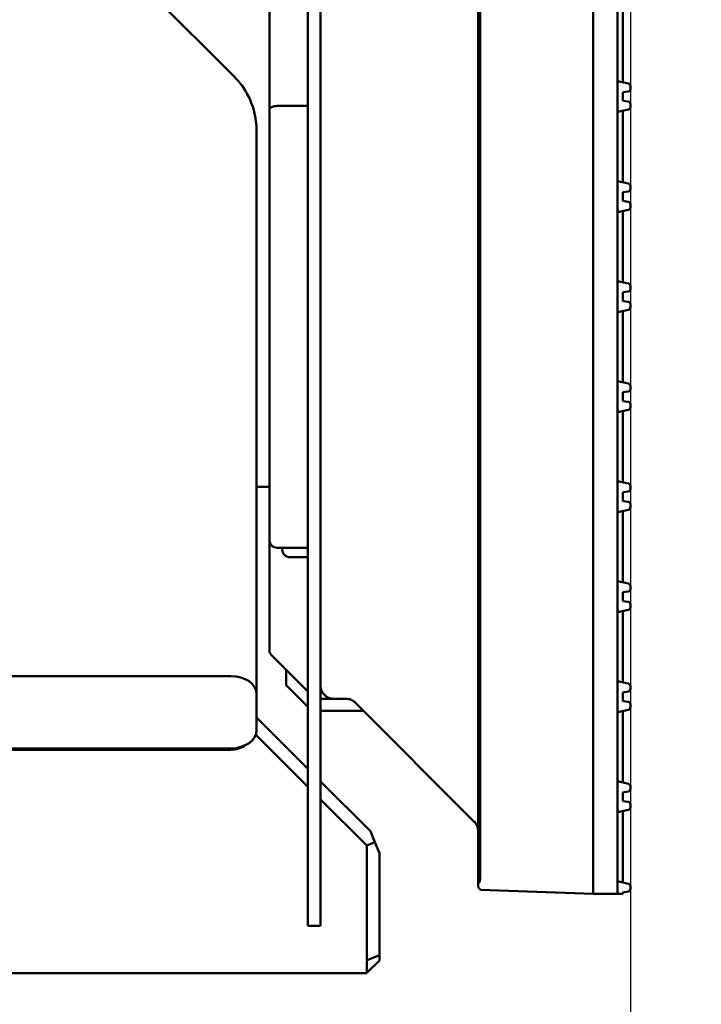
# Model space of a CAD drawing. Header units: millimetres. Extents: x 0 to 14369, y -869 to 2970.
# Tile 52 of 256: x 461 to 488, y 1632 to 1671. Entities that reach past the tile are written whole.
import ezdxf

# ---------------------------------------------------------------- set-up
doc = ezdxf.new("R2010")
doc.units = ezdxf.units.MM
doc.header["$LTSCALE"] = 10
doc.layers.add('Bemaßung (ISO)', color=7, linetype='Continuous', lineweight=25)
doc.layers.add('Sichtbar (ISO)', color=7, linetype='Continuous', lineweight=50)
doc.styles.add('Notiztext (DIN)', font='isocpeur.ttf')
doc.dimstyles.new('Standard (DIN)', dxfattribs={"dimscale": 10, "dimtxt": 3.5, "dimasz": 2.5, "dimexe": 3.175, "dimexo": 0.8, "dimgap": 0.8, "dimtad": 1, "dimrnd": 1e-08, "dimzin": 0, "dimtxsty": 'Notiztext (DIN)', "dimcen": 0.09, "dimdle": 10, "dimclrd": 256, "dimclre": 256, "dimclrt": 256, "dimadec": 0, "dimazin": 0, "dimtfac": 1, "dimtmove": 0, "dimatfit": 3, "dimfxl": 1, "dimtolj": 1, "dimtzin": 0, "dimlwd": -1, "dimlwe": -1, "dimarcsym": 0})

# ---------------------------------------------------------------- blocks, each defined once
blk = doc.blocks.new('*D19')
at = {"layer": 'Bemaßung (ISO)', "transparency": 16777216}
for p, q in [((485.231, 2058.493), (485.231, 1442.339)), ((410.867, 2057.852), (410.867, 1442.339)), ((385.867, 1474.089), (360.867, 1474.089)), ((410.867, 1474.089), (435.867, 1474.089)), ((435.867, 1474.089), (460.231, 1474.089)), ((485.231, 1474.089), (460.231, 1474.089)), ((510.231, 1474.089), (535.231, 1474.089))]:
    blk.add_line(p, q, dxfattribs=at)
for points in [[(385.867, 1478.255), (385.867, 1469.922), (410.867, 1474.089)], [(510.231, 1478.255), (510.231, 1469.922), (485.231, 1474.089)]]:
    blk.add_solid(points, dxfattribs=at)
at = {"layer": 'Defpoints', "color": 0, "transparency": 16777216}
for p in [(485.231, 2066.493), (410.867, 2065.852), (485.231, 1474.089)]:
    blk.add_point(p, dxfattribs=at)
at = {"layer": 'Bemaßung (ISO)', "transparency": 16777216, "insert": (394.674, 1524.089), "char_height": 35, "attachment_point": 1, "style": 'Notiztext (DIN)'}
blk.add_mtext('\\A1;74,36', dxfattribs=at)

msp = doc.modelspace()

# ---------------------------------------------------------------- linework, layer by layer
at = {"layer": 'Sichtbar (ISO)'}
for p, q in [((472.631, 2137.664), (472.631, 1635.364)), ((473.131, 2137.664), (473.131, 1635.364)), ((479.281, 1637.004), (479.281, 2136.024)), ((479.281, 2136.024), (479.281, 1637.004)), ((483.781, 2135.915), (483.781, 1637.112)), ((483.781, 1637.112), (483.781, 2135.915)), ((479.367, 1637.266), (479.367, 2135.761)), ((479.367, 2135.761), (479.367, 1637.266)), ((471.131, 1660.717), (471.131, 1805.348)), ((458.497, 1679.793), (469.752, 1668.538)), ((484.731, 1668.359), (484.731, 1671.059)), ((484.931, 1668.315), (484.931, 1671.103)), ((485.152, 1668.266), (484.731, 1668.359)), ((484.731, 1668.359), (484.731, 1667.153)), ((484.931, 1667.926), (485.145, 1667.956)), ((484.931, 1667.926), (484.931, 1667.586)), ((485.231, 1668.055), (485.231, 1668.168)), ((485.145, 1667.556), (484.931, 1667.586)), ((485.231, 1667.344), (485.231, 1667.457)), ((472.631, 1667.386), (471.431, 1667.386)), ((471.431, 1667.386), (472.631, 1667.386)), ((484.731, 1667.153), (485.152, 1667.246)), ((484.731, 1664.449), (484.731, 1667.153)), ((484.931, 1664.404), (484.931, 1667.197)), ((470.631, 1666.417), (470.631, 1663.043)), ((485.152, 1664.355), (484.731, 1664.449)), ((484.731, 1664.449), (484.731, 1663.242)), ((484.931, 1664.016), (485.145, 1664.046)), ((484.931, 1664.016), (484.931, 1663.675)), ((485.231, 1664.145), (485.231, 1664.258)), ((485.145, 1663.645), (484.931, 1663.675)), ((484.731, 1663.242), (485.152, 1663.336)), ((484.731, 1660.542), (484.731, 1663.242)), ((484.931, 1660.498), (484.931, 1663.287)), ((485.231, 1663.434), (485.231, 1663.546)), ((470.631, 1663.043), (470.631, 1647.244)), ((471.131, 1660.717), (471.131, 1658.311)), ((471.131, 1658.311), (471.131, 1660.717)), ((485.152, 1660.449), (484.731, 1660.542)), ((484.731, 1660.542), (484.731, 1659.336)), ((484.931, 1660.109), (485.145, 1660.14)), ((485.231, 1660.239), (485.231, 1660.351)), ((484.931, 1660.109), (484.931, 1659.769)), ((485.145, 1659.739), (484.931, 1659.769)), ((484.731, 1659.336), (485.152, 1659.43)), ((484.931, 1656.592), (484.931, 1659.381)), ((485.231, 1659.527), (485.231, 1659.64)), ((484.731, 1656.636), (484.731, 1659.336)), ((471.131, 1657.514), (471.131, 1658.311)), ((471.131, 1653.197), (471.131, 1657.514)), ((485.152, 1656.543), (484.731, 1656.636)), ((484.731, 1656.636), (484.731, 1655.43)), ((485.231, 1656.332), (485.231, 1656.445)), ((484.931, 1656.203), (485.145, 1656.233)), ((484.931, 1656.203), (484.931, 1655.863)), ((484.731, 1655.43), (485.152, 1655.523)), ((485.145, 1655.833), (484.931, 1655.863)), ((485.231, 1655.621), (485.231, 1655.734)), ((484.731, 1652.73), (484.731, 1655.43)), ((484.931, 1652.686), (484.931, 1655.474)), ((471.131, 1653.197), (471.131, 1650.434)), ((471.131, 1650.434), (471.131, 1653.197)), ((471.131, 1652.514), (470.631, 1652.514)), ((485.152, 1652.637), (484.731, 1652.73)), ((484.731, 1652.73), (484.731, 1651.524)), ((485.231, 1652.426), (485.231, 1652.539)), ((484.931, 1652.297), (485.145, 1652.327)), ((484.931, 1652.297), (484.931, 1651.957)), ((485.145, 1651.927), (484.931, 1651.957)), ((485.231, 1651.715), (485.231, 1651.828)), ((484.731, 1651.524), (485.152, 1651.617)), ((484.731, 1648.824), (484.731, 1651.524)), ((484.931, 1648.779), (484.931, 1651.568)), ((471.131, 1650.434), (471.131, 1646.145)), ((471.131, 1646.145), (471.131, 1650.434)), ((471.431, 1650.134), (472.631, 1650.134)), ((471.431, 1650.134), (472.631, 1650.134)), ((471.631, 1650.134), (471.631, 1650.064)), ((471.631, 1650.064), (471.631, 1650.134)), ((471.931, 1649.764), (472.631, 1649.764)), ((471.931, 1649.764), (472.631, 1649.764)), ((485.152, 1648.73), (484.731, 1648.824)), ((484.731, 1648.824), (484.731, 1647.617)), ((485.231, 1648.52), (485.231, 1648.633)), ((484.931, 1648.391), (485.145, 1648.421)), ((484.931, 1648.391), (484.931, 1648.05)), ((485.145, 1648.02), (484.931, 1648.05)), ((485.231, 1647.809), (485.231, 1647.921)), ((484.731, 1647.617), (485.152, 1647.711)), ((484.731, 1644.917), (484.731, 1647.617)), ((484.931, 1644.873), (484.931, 1647.662)), ((470.631, 1646.011), (470.631, 1647.244)), ((470.631, 1646.011), (470.631, 1644.487)), ((471.218, 1645.933), (472.631, 1644.521)), ((471.218, 1645.933), (471.218, 1645.933)), ((469.631, 1645.123), (456.131, 1645.123)), ((471.781, 1645.371), (471.781, 1644.764)), ((471.781, 1644.764), (472.631, 1643.914)), ((485.152, 1644.824), (484.731, 1644.917)), ((484.731, 1644.917), (484.731, 1643.711)), ((470.631, 1644.487), (470.631, 1644.416)), ((470.631, 1643.002), (470.631, 1644.416)), ((484.931, 1644.484), (485.145, 1644.515)), ((484.931, 1644.484), (484.931, 1644.144)), ((485.231, 1644.614), (485.231, 1644.726)), ((473.131, 1644.235), (473.631, 1644.235)), ((473.631, 1644.235), (473.131, 1644.235)), ((473.631, 1644.235), (474.124, 1644.235)), ((474.124, 1644.235), (473.631, 1644.235)), ((474.328, 1644.192), (474.328, 1644.192)), ((479.134, 1639.432), (474.477, 1644.088)), ((479.134, 1639.432), (474.477, 1644.088)), ((485.145, 1644.114), (484.931, 1644.144)), ((485.231, 1643.902), (485.231, 1644.015)), ((473.131, 1643.764), (474.781, 1643.764)), ((474.781, 1643.764), (474.781, 1643.785)), ((484.731, 1643.711), (485.152, 1643.805)), ((484.731, 1641.011), (484.731, 1643.711)), ((484.931, 1640.967), (484.931, 1643.756)), ((472.631, 1641.504), (470.631, 1643.504)), ((475.052, 1643.514), (475.052, 1643.514)), ((470.6, 1642.828), (472.631, 1640.797)), ((469.631, 1642.295), (456.131, 1642.295)), ((457.286, 1642.244), (469.631, 1642.244)), ((475.077, 1639.057), (473.131, 1641.004)), ((485.152, 1640.918), (484.731, 1641.011)), ((484.731, 1641.011), (484.731, 1639.805)), ((484.931, 1640.578), (485.145, 1640.608)), ((484.931, 1640.578), (484.931, 1640.238)), ((485.231, 1640.707), (485.231, 1640.82)), ((473.131, 1640.297), (474.931, 1638.497)), ((485.145, 1640.208), (484.931, 1640.238)), ((479.281, 1639.785), (479.281, 1639.785)), ((479.281, 1639.785), (479.281, 1639.785)), ((484.731, 1639.805), (485.152, 1639.898)), ((484.731, 1637.105), (484.731, 1639.805)), ((484.931, 1637.061), (484.931, 1639.849)), ((485.231, 1639.996), (485.231, 1640.109)), ((479.134, 1639.432), (479.134, 1639.431)), ((475.254, 1638.631), (475.077, 1639.057)), ((474.931, 1638.497), (475.254, 1638.631)), ((475.431, 1638.204), (475.254, 1638.631)), ((474.931, 1634.138), (474.931, 1638.497)), ((475.431, 1634.221), (475.431, 1638.204)), ((483.781, 1636.813), (483.781, 1637.112)), ((483.781, 1637.112), (483.781, 1636.813)), ((485.152, 1637.012), (484.731, 1637.105)), ((484.731, 1637.105), (484.731, 1636.614)), ((479.281, 1637.004), (479.281, 1636.871)), ((479.281, 1636.871), (479.281, 1637.004)), ((479.281, 1636.871), (479.381, 1636.768)), ((479.381, 1636.768), (479.281, 1636.871)), ((483.781, 1636.614), (479.381, 1636.768)), ((479.381, 1636.768), (483.781, 1636.614)), ((483.781, 1636.614), (483.781, 1636.813)), ((484.931, 1636.672), (485.145, 1636.702)), ((484.931, 1636.672), (484.931, 1636.614)), ((485.231, 1636.801), (485.231, 1636.914)), ((483.781, 1636.614), (484.731, 1636.614)), ((484.931, 1636.614), (484.731, 1636.614)), ((472.631, 1635.364), (473.131, 1635.364)), ((474.953, 1634.023), (475.431, 1634.221)), ((474.953, 1633.537), (475.431, 1634.014)), ((475.431, 1634.014), (475.431, 1634.221)), ((474.931, 1633.926), (474.931, 1633.602)), ((474.931, 1633.514), (449.631, 1633.514)), ((474.953, 1633.537), (474.931, 1633.514))]:
    msp.add_line(p, q, dxfattribs=at)
for centre, radius, start, end in [((485.131, 1668.168), 0.1, 0, 77.5), ((485.131, 1668.055), 0.1, 278, 0), ((485.131, 1667.457), 0.1, 0, 82), ((485.131, 1667.344), 0.1, 282.5, 0), ((485.131, 1664.258), 0.1, 0, 77.5), ((485.131, 1664.145), 0.1, 278, 0), ((485.131, 1663.546), 0.1, 0, 82), ((485.131, 1663.434), 0.1, 282.5, 0), ((485.131, 1660.239), 0.1, 278, 0), ((485.131, 1660.351), 0.1, 0, 77.5), ((485.131, 1659.64), 0.1, 0, 82), ((485.131, 1659.527), 0.1, 282.5, 0), ((485.131, 1656.332), 0.1, 278, 0), ((485.131, 1656.445), 0.1, 0, 77.5), ((485.131, 1655.734), 0.1, 0, 82), ((485.131, 1655.621), 0.1, 282.5, 0), ((485.131, 1652.539), 0.1, 0, 77.5), ((485.131, 1652.426), 0.1, 278, 0), ((485.131, 1651.828), 0.1, 0, 82), ((485.131, 1651.715), 0.1, 282.5, 0), ((471.431, 1650.434), 0.3, 180, 270), ((471.431, 1650.434), 0.3, 180, 270), ((471.931, 1650.064), 0.3, 180, 270), ((471.931, 1650.064), 0.3, 180, 270), ((485.131, 1648.633), 0.1, 0, 77.5), ((485.131, 1648.52), 0.1, 278, 0), ((485.131, 1647.921), 0.1, 0, 82), ((485.131, 1647.809), 0.1, 282.5, 0), ((471.431, 1646.145), 0.3, 180, 224.9321), ((471.431, 1646.145), 0.3, 180, 224.9018), ((471.431, 1646.145), 0.3, 224.9321, 225.0088), ((471.431, 1646.145), 0.3, 224.9018, 225.0222), ((485.131, 1644.726), 0.1, 0, 77.5), ((473.631, 1644.735), 0.5, 180, 270), ((473.631, 1644.735), 0.5, 180, 270), ((485.131, 1644.614), 0.1, 278, 0), ((485.131, 1644.015), 0.1, 0, 82), ((485.131, 1643.902), 0.1, 282.5, 0), ((469.631, 1643.244), 1, 270, 304.0625), ((485.131, 1640.82), 0.1, 0, 77.5), ((485.131, 1640.707), 0.1, 278, 0), ((485.131, 1640.109), 0.1, 0, 82), ((485.131, 1639.996), 0.1, 282.5, 0), ((485.131, 1636.801), 0.1, 278, 0), ((485.131, 1636.914), 0.1, 0, 77.5), ((475.231, 1634.138), 0.3, 180, 202.5)]:
    msp.add_arc(centre, radius, start, end, dxfattribs=at)
for centre, major_axis, ratio, start_param, end_param in [((469.045, 1667.831), (0.707, 0.707), 0.57735, 6.283158, 6.283187), ((469.631, 1666.417), (1, 0), 0.707107, 0, 0.000024), ((469.631, 1644.416), (1, 0), 0.707107, 0, 1.570796), ((469.631, 1643.002), (1, 0), 0.707107, 4.712389, 6.283185), ((478.805, 1637.288), (0.555, -0.1), 0.884462, 5.879949, 6.440839), ((478.805, 1637.288), (0.555, -0.1), 0.884462, 5.879949, 6.440839), ((475.231, 1634.138), (0.277, 0.277), 0.414214, 2.356194, 2.748894), ((475.231, 1633.814), (0.277, 0.277), 0.414214, 2.748894, 3.141593)]:
    msp.add_ellipse(centre, major_axis=major_axis, ratio=ratio, start_param=start_param, end_param=end_param, dxfattribs=at)
for points, knots in [([(469.752, 1668.538), (469.99, 1668.3), (470.183, 1668.026), (470.471, 1667.438), (470.566, 1667.117), (470.623, 1666.669), (470.631, 1666.543), (470.631, 1666.417)], [0, 0, 0, 0, 0.1118537, 0.1118537, 0.2287538, 0.2287538, 0.2742166, 0.2742166, 0.2742166, 0.2742166]), ([(471.131, 1667.221), (471.131, 1667.222), (471.131, 1667.222), (471.131, 1667.236), (471.134, 1667.25), (471.146, 1667.275), (471.155, 1667.288), (471.184, 1667.318), (471.208, 1667.335), (471.265, 1667.36), (471.296, 1667.37), (471.362, 1667.383), (471.396, 1667.386), (471.431, 1667.386)], [-0.00028019, -0.00028019, -0.00028019, -0.00028019, 0, 0, 0.00828362, 0.00828362, 0.01645002, 0.01645002, 0.02897172, 0.02897172, 0.04003078, 0.04003078, 0.05044576, 0.05044576, 0.05044576, 0.05044576]), ([(471.431, 1667.386), (471.396, 1667.386), (471.362, 1667.383), (471.296, 1667.37), (471.265, 1667.36), (471.208, 1667.335), (471.184, 1667.318), (471.155, 1667.288), (471.146, 1667.275), (471.134, 1667.25), (471.131, 1667.236), (471.131, 1667.222), (471.131, 1667.222), (471.131, 1667.221)], [-0.05044576, -0.05044576, -0.05044576, -0.05044576, -0.04003078, -0.04003078, -0.02897172, -0.02897172, -0.01645002, -0.01645002, -0.00828362, -0.00828362, 0, 0, 0.00028019, 0.00028019, 0.00028019, 0.00028019]), ([(474.124, 1644.235), (474.176, 1644.235), (474.225, 1644.226), (474.267, 1644.214), (474.308, 1644.202), (474.343, 1644.186), (474.378, 1644.166), (474.412, 1644.145), (474.447, 1644.119), (474.477, 1644.088)], [0, 0, 0, 0, 0.3333333, 0.3333333, 0.3333333, 0.6666667, 0.6666667, 0.6666667, 0.9999997, 0.9999997, 0.9999997, 0.9999997]), ([(479.153, 1639.412), (479.172, 1639.39), (479.191, 1639.366), (479.209, 1639.335), (479.233, 1639.296), (479.254, 1639.245), (479.266, 1639.199), (479.276, 1639.159), (479.28, 1639.123), (479.281, 1639.09)], [0.082338, 0.082338, 0.082338, 0.082338, 0.3333333, 0.3333333, 0.3333333, 0.6666667, 0.6666667, 0.6666667, 0.9644052, 0.9644052, 0.9644052, 0.9644052]), ([(479.281, 1639.09), (479.28, 1639.123), (479.276, 1639.159), (479.266, 1639.2), (479.254, 1639.245), (479.233, 1639.296), (479.209, 1639.336), (479.191, 1639.366), (479.172, 1639.39), (479.153, 1639.411)], [0.0354849, 0.0354849, 0.0354849, 0.0354849, 0.3333333, 0.3333333, 0.3333333, 0.6666667, 0.6666667, 0.6666667, 0.9169525, 0.9169525, 0.9169525, 0.9169525])]:
    msp.add_open_spline(points, degree=3, knots=knots, dxfattribs=at)
for points in [[(479.134, 1639.432), (479.134, 1639.431), (479.134, 1639.431), (479.135, 1639.431)], [(479.153, 1639.411), (479.147, 1639.418), (479.141, 1639.425), (479.135, 1639.431)], [(479.153, 1639.412), (479.147, 1639.418), (479.141, 1639.425), (479.135, 1639.431)]]:
    msp.add_open_spline(points, degree=3, dxfattribs=at)

# ---------------------------------------------------------------- dimensions: what is measured, and where the dimension line sits
at = {"layer": 'Bemaßung (ISO)'}
dim = msp.add_linear_dim(base=(485.231, 1474.089), p1=(410.867, 2065.852), p2=(485.231, 2066.493), dimstyle='Standard (DIN)', override={"dimgap": 0.8, "dimdec": 2, "dimtol": 0, "dimlim": 0, "dimtp": 0, "dimtm": 0, "dimtdec": 2, "dimtofl": 0}, dxfattribs=at)
dim.commit()
dim.dimension.update_dxf_attribs({"geometry": '*D19', "text_midpoint": (448.049, 1474.089), "dimtype": 160})

doc.saveas('drawing.dxf')
